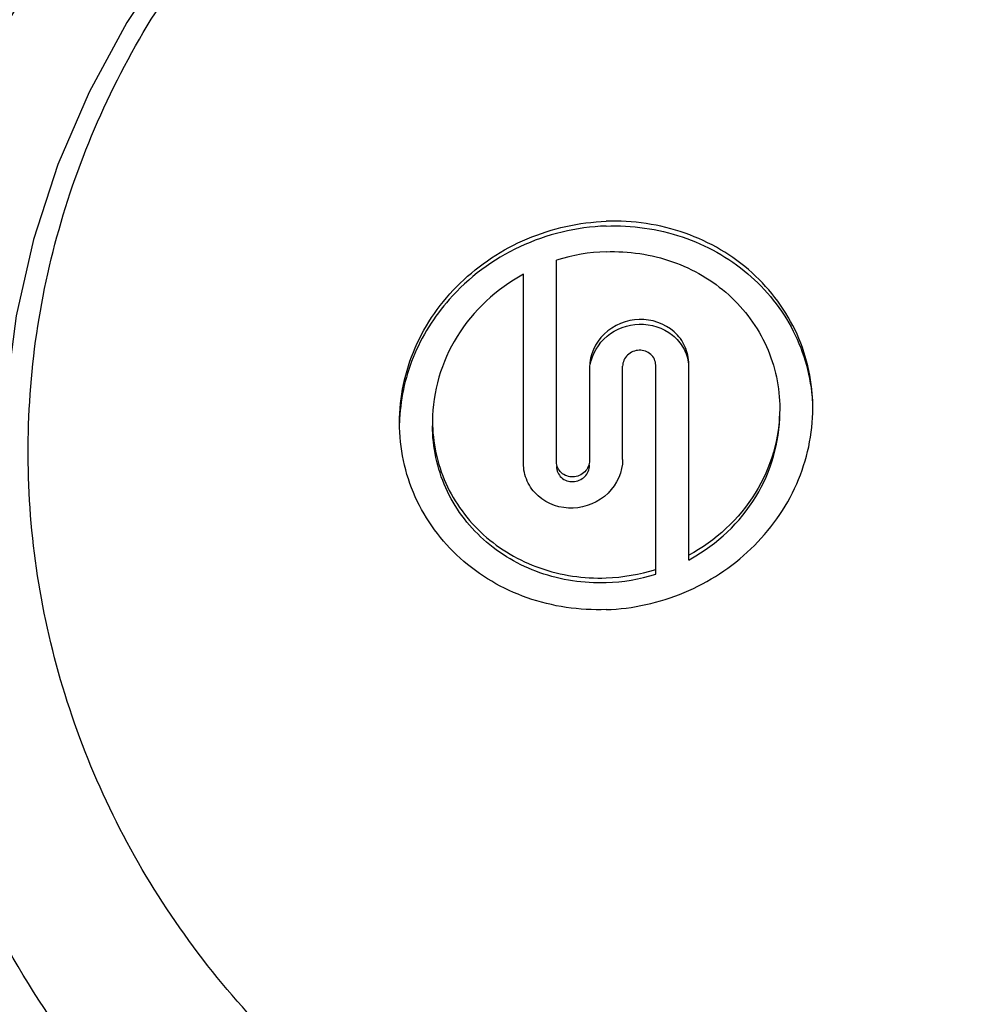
# Model space of a CAD drawing. Header units: millimetres. Extents: x 0 to 420, y 0 to 297.
# Tile 122 of 140: x 288.83 to 292.02, y 213.21 to 216.53. Entities that reach past the tile are written whole.
import ezdxf

# ---------------------------------------------------------------- set-up
doc = ezdxf.new("R2010")
doc.units = ezdxf.units.MM
doc.header["$LTSCALE"] = 23.1
doc.layers.get('0').update_dxf_attribs({"linetype": 'CONTINUOUS'})
doc.layers.add('DIM_PILOTEES', color=7, linetype='CONTINUOUS')
doc.styles.get("Standard").update_dxf_attribs({"font": 'txt', "width": 0.7})
doc.dimstyles.new('DIMSTYLE_6', dxfattribs={"dimtxt": 2.5, "dimasz": 3.5, "dimexe": 2, "dimexo": 0, "dimtad": 1, "dimdec": 0, "dimlfac": 3.333333, "dimdsep": 46, "dimtxsty": 'Standard', "dimblk": '_FILLED', "dimblk1": '_FILLED', "dimblk2": '_FILLED', "dimcen": 0.09, "dimazin": 2, "dimtp": 0.3, "dimtm": 0.3, "dimtfac": 1, "dimtdec": 0, "dimtofl": 0, "dimtmove": 0, "dimatfit": 3, "dimldrblk": '_FILLED', "dimfxl": 0, "dimtolj": 1, "dimarcsym": 0})

# ---------------------------------------------------------------- blocks, each defined once
blk = doc.blocks.new('_FILLED')
at = {"color": 0, "linetype": 'ByBlock'}
blk.add_solid([(0, 0), (-1, 0.14286), (-1, -0.14286)], dxfattribs=at)
blk = doc.blocks.new('*D11')
at = {"layer": 'DIM_PILOTEES', "color": 2, "linetype": 'Continuous'}
for p, q in [((284.3564, 208.748), (284.3564, 278.1603)), ((313.5164, 253.087), (313.5164, 278.1603)), ((284.3564, 276.1603), (298.9364, 276.1603)), ((313.5164, 276.1603), (298.9364, 276.1603))]:
    blk.add_line(p, q, dxfattribs=at)
at = {"layer": 'DIM_PILOTEES', "color": 2, "linetype": 'Continuous', "xscale": 3.5, "yscale": 3.5, "zscale": 3.5, "rotation": 180}
blk.add_blockref('_FILLED', (284.3564, 276.1603), dxfattribs=at)
at = {"layer": 'DIM_PILOTEES', "color": 2, "linetype": 'Continuous', "xscale": 3.5, "yscale": 3.5, "zscale": 3.5}
blk.add_blockref('_FILLED', (313.5164, 276.1603), dxfattribs=at)
at = {"layer": 'DIM_PILOTEES', "color": 2, "linetype": 'Continuous', "insert": (299.9323, 279.2853), "char_height": 2.5, "width": 14.464286, "attachment_point": 2, "line_spacing_factor": 0.9}
blk.add_mtext('{\\ftxt;\\W0.0001;\\H0.0001;\\~}{\\ftxt;\\W2.2857142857;\\H2.5; }{\\ftxt;\\W0.0001;\\H0.0001;\\~}{\\ftxt;\\W0.0001;\\H0.0001;\\~}{\\ftxt;\\W1.5714285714;\\H2.5; }{\\ftxt;\\W0.0001;\\H0.0001;\\~}', dxfattribs=at)

msp = doc.modelspace()

# ---------------------------------------------------------------- linework, layer by layer
at = {"color": 7, "linetype": 'Continuous'}
for p, q in [((290.6372, 215.0366), (290.6372, 215.7167)), ((290.5257, 215.0318), (290.5257, 215.6693)), ((290.7488, 215.3554), (290.7488, 215.041)), ((290.8603, 215.0449), (290.8603, 215.3594)), ((290.9718, 214.6581), (290.9718, 215.3629)), ((291.0834, 214.7055), (291.0834, 215.3661)), ((290.219, 215.1744), (290.219, 215.1743))]:
    msp.add_line(p, q, dxfattribs=at)
msp.add_lwpolyline([(289.4821, 216.925), (289.3368, 216.7419), (289.1881, 216.5186), (289.0607, 216.2839), (288.9555, 216.0395), (288.8735, 215.7872), (288.8151, 215.5291), (288.7811, 215.267), (288.7714, 215.0328)], dxfattribs=at)
for centre, radius, start, end in [((290.8278, 215.1124), 0.6337, 92.1064, 107.5033), ((290.7881, 215.2478), 0.6175, 298.5731, 299.3519), ((290.7813, 215.2787), 0.634, 272.1027, 287.4916), ((290.7812, 215.2627), 0.634, 272.11, 287.4999)]:
    msp.add_arc(centre, radius, start, end, dxfattribs=at)
for points, knots in [([(288.5156, 215.8844), (288.576, 216.0818), (288.7364, 216.4676), (289.0835, 216.9923), (289.526, 217.4484), (289.8735, 217.6957), (290.0573, 217.8034)], [0, 0, 0, 0, 0.246191, 0.494664, 0.745916, 1, 1, 1, 1]), ([(291.9663, 212.1473), (291.6771, 212.1473), (291.2407, 212.2048), (290.6941, 212.3926), (290.1831, 212.6483), (289.6231, 213.0895), (289.2109, 213.6653), (288.9943, 214.1752), (288.8556, 214.7058), (288.8334, 215.399), (289.0534, 216.203), (289.3508, 216.6764), (289.5293, 216.8879)], [0, 0, 0, 0, 0.129516, 0.194057, 0.2582, 0.384673, 0.508991, 0.570616, 0.631916, 0.753767, 0.876106, 1, 1, 1, 1]), ([(290.1075, 215.1682), (290.1075, 215.2545), (290.1359, 215.3867), (290.2223, 215.54), (290.3391, 215.6774), (290.5322, 215.8048), (290.7137, 215.845), (290.8045, 215.8482)], [0, 0, 0, 0, 0.241988, 0.36593, 0.491476, 0.745083, 1, 1, 1, 1]), ([(291.5016, 215.218), (291.5016, 215.3029), (291.465, 215.4757), (291.3073, 215.6891), (291.0745, 215.8251), (290.8943, 215.8514), (290.8045, 215.8482)], [0, 0, 0, 0, 0.244299, 0.490197, 0.741866, 1, 1, 1, 1]), ([(290.8047, 215.8322), (290.8911, 215.8353), (291.0645, 215.8111), (291.291, 215.6854), (291.4505, 215.4866), (291.495, 215.3231), (291.5003, 215.2417)], [0, 0, 0, 0, 0.258083, 0.510003, 0.756111, 1, 1, 1, 1]), ([(290.8045, 215.8322), (290.7048, 215.8286), (290.5056, 215.7809), (290.3408, 215.6587), (290.2753, 215.5845)], [0, 0, 0, 0, 0.501974, 1, 1, 1, 1]), ([(290.8045, 215.7456), (290.8799, 215.7483), (291.0314, 215.7262), (291.2269, 215.612), (291.3593, 215.4327), (291.3901, 215.2877), (291.3901, 215.2163)], [0, 0, 0, 0, 0.258195, 0.509947, 0.755826, 1, 1, 1, 1]), ([(290.5257, 215.6693), (290.4358, 215.6203), (290.2797, 215.4778), (290.219, 215.2733), (290.219, 215.1744)], [0, 0, 0, 0, 0.508659, 1, 1, 1, 1]), ([(290.2753, 215.5845), (290.2245, 215.5269), (290.1419, 215.3955), (290.1097, 215.2432), (290.1077, 215.1682)], [0, 0, 0, 0, 0.505615, 1, 1, 1, 1]), ([(290.9161, 215.5171), (290.8734, 215.5157), (290.7875, 215.4819), (290.7488, 215.3962), (290.7488, 215.3554)], [0, 0, 0, 0, 0.511131, 1, 1, 1, 1]), ([(291.0834, 215.3661), (291.0834, 215.3864), (291.0742, 215.4276), (291.0246, 215.496), (290.9578, 215.5185), (290.9161, 215.5171)], [0, 0, 0, 0, 0.245788, 0.493639, 1, 1, 1, 1]), ([(290.9161, 215.5011), (290.9553, 215.5024), (291.0175, 215.4831), (291.0682, 215.4225), (291.0803, 215.385), (291.0825, 215.3661)], [0, 0, 0, 0, 0.5069, 0.754827, 1, 1, 1, 1]), ([(290.7509, 215.3637), (290.7572, 215.4005), (290.7999, 215.472), (290.8774, 215.4999), (290.9161, 215.5011)], [0, 0, 0, 0, 0.490858, 1, 1, 1, 1]), ([(290.9161, 215.4133), (290.9018, 215.4128), (290.8732, 215.4015), (290.8603, 215.373), (290.8603, 215.3594)], [0, 0, 0, 0, 0.511142, 1, 1, 1, 1]), ([(290.9718, 215.3629), (290.9718, 215.3762), (290.959, 215.4045), (290.93, 215.4137), (290.9161, 215.4133)], [0, 0, 0, 0, 0.488181, 1, 1, 1, 1]), ([(291.3901, 215.2163), (291.3901, 215.1175), (291.3295, 214.913), (291.1733, 214.7704), (291.0834, 214.7215)], [0, 0, 0, 0, 0.491144, 1, 1, 1, 1]), ([(291.2927, 214.7429), (291.3573, 214.8048), (291.4631, 214.9526), (291.5016, 215.1309), (291.5016, 215.218)], [0, 0, 0, 0, 0.506656, 1, 1, 1, 1]), ([(290.219, 215.1743), (290.219, 215.1029), (290.2499, 214.9578), (290.3824, 214.7785), (290.5779, 214.6645), (290.7292, 214.6424), (290.8045, 214.6451)], [0, 0, 0, 0, 0.244411, 0.49037, 0.74201, 1, 1, 1, 1]), ([(291.0907, 214.7096), (291.1788, 214.7591), (291.3311, 214.9012), (291.3901, 215.1029), (291.3901, 215.2004)], [0, 0, 0, 0, 0.508777, 1, 1, 1, 1]), ([(290.8045, 214.5381), (290.7149, 214.5349), (290.5347, 214.5612), (290.3019, 214.697), (290.1441, 214.9104), (290.1075, 215.0832), (290.1075, 215.1682)], [0, 0, 0, 0, 0.257984, 0.509633, 0.75561, 1, 1, 1, 1]), ([(290.8045, 214.6291), (290.7292, 214.6264), (290.5779, 214.6485), (290.3824, 214.7625), (290.2498, 214.9417), (290.219, 215.0868), (290.219, 215.1582)], [0, 0, 0, 0, 0.257995, 0.509632, 0.755596, 1, 1, 1, 1]), ([(290.693, 214.9861), (290.6791, 214.9855), (290.6499, 214.9947), (290.6372, 215.0232), (290.6372, 215.0366)], [0, 0, 0, 0, 0.50952, 1, 1, 1, 1]), ([(290.8603, 215.0449), (290.8603, 215.0036), (290.8219, 214.9172), (290.7358, 214.882), (290.693, 214.8803)], [0, 0, 0, 0, 0.490967, 1, 1, 1, 1]), ([(290.7488, 215.041), (290.7488, 215.0272), (290.736, 214.9984), (290.7073, 214.9866), (290.693, 214.9861)], [0, 0, 0, 0, 0.491019, 1, 1, 1, 1]), ([(290.693, 214.8803), (290.6513, 214.8787), (290.5843, 214.9011), (290.5348, 214.9698), (290.5257, 215.0114), (290.5257, 215.0318)], [0, 0, 0, 0, 0.504035, 0.752465, 1, 1, 1, 1]), ([(290.6373, 215.0206), (290.6373, 215.0072), (290.6499, 214.9787), (290.6791, 214.9695), (290.693, 214.9701)], [0, 0, 0, 0, 0.490466, 1, 1, 1, 1]), ([(290.693, 214.9701), (290.7073, 214.9706), (290.736, 214.9824), (290.7488, 215.0112), (290.7488, 215.025)], [0, 0, 0, 0, 0.508938, 1, 1, 1, 1]), ([(290.8045, 214.5381), (290.8944, 214.5413), (291.0739, 214.5806), (291.2281, 214.6811), (291.2927, 214.7429)], [0, 0, 0, 0, 0.501382, 1, 1, 1, 1]), ([(295.2686, 213.7287), (295.1315, 213.4014), (294.7421, 212.7823), (293.8941, 212.08), (292.86, 211.657), (291.7394, 211.5528), (290.6384, 211.7765), (289.6616, 212.3075), (289.0261, 212.9714), (288.6695, 213.5916), (288.5445, 213.9248), (288.4964, 214.0944)], [0, 0, 0, 0, 0.122168, 0.246676, 0.373316, 0.501089, 0.628598, 0.754536, 0.878161, 0.939308, 1, 1, 1, 1]), ([(288.5306, 213.7456), (288.5862, 213.5738), (288.7274, 213.2375), (289.1192, 212.6174), (289.8017, 211.967), (290.8295, 211.4742), (291.9682, 211.3088), (293.1047, 211.487), (294.1263, 211.9914), (294.8005, 212.6496), (295.1843, 213.2741), (295.3211, 213.6119), (295.3745, 213.7843)], [0, 0, 0, 0, 0.060822, 0.122125, 0.246133, 0.37244, 0.500142, 0.627814, 0.754044, 0.877958, 0.939224, 1, 1, 1, 1])]:
    msp.add_open_spline(points, degree=3, knots=knots, dxfattribs=at)

# ---------------------------------------------------------------- dimensions: what is measured, and where the dimension line sits
at = {"layer": 'DIM_PILOTEES', "color": 2, "linetype": 'Continuous'}
dim = msp.add_linear_dim(base=(313.5164, 276.1603), p1=(284.3564, 208.748), p2=(313.5164, 253.087), text='{\\ftxt;\\W0.0001;\\H0.0001;\\~}{\\ftxt;\\W2.2857142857;\\H2.5; }{\\ftxt;\\W0.0001;\\H0.0001;\\~}{\\ftxt;\\W0.0001;\\H0.0001;\\~}{\\ftxt;\\W1.5714285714;\\H2.5; }{\\ftxt;\\W0.0001;\\H0.0001;\\~}', dimstyle='DIMSTYLE_6', dxfattribs=at)
dim.commit()
dim.dimension.update_dxf_attribs({"geometry": '*D11', "text_midpoint": (300.8252, 276.1603), "dimtype": 160})

doc.saveas('drawing.dxf')
